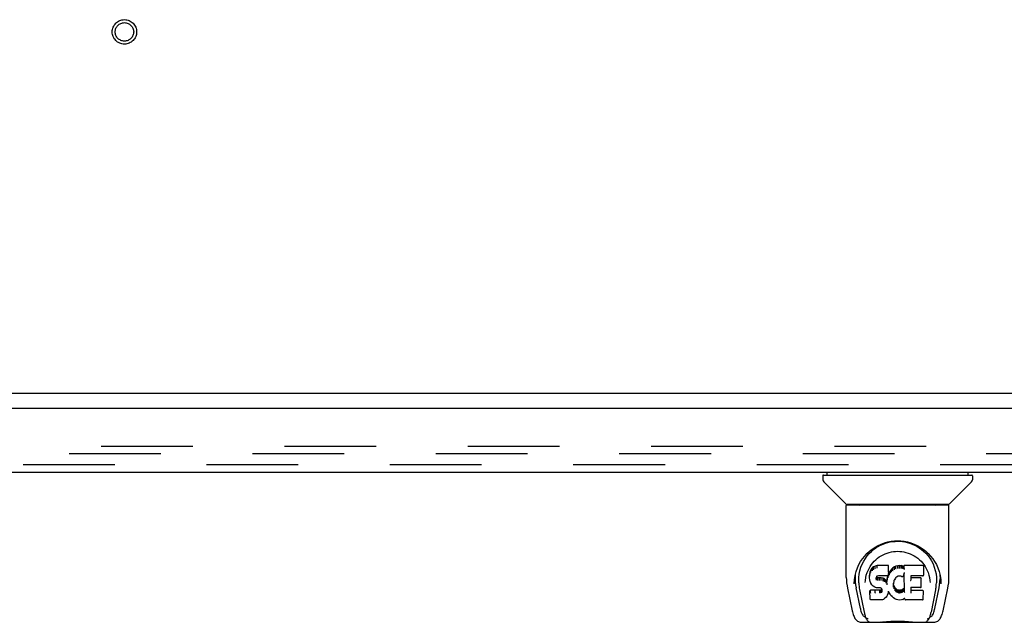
# Model space of a CAD drawing. Header units: inches. Extents: x 0 to 224, y 0 to 145.
# Tile 55 of 78: x 57.48 to 70.69, y 101.46 to 109.55. Entities that reach past the tile are written whole.
import ezdxf

# ---------------------------------------------------------------- set-up
doc = ezdxf.new("R2010")
doc.units = ezdxf.units.IN
doc.header["$LTSCALE"] = 12.302632
doc.header["$MEASUREMENT"] = 0
doc.linetypes.add('HIDDEN', pattern=[0.2, 0.1, -0.1])
doc.layers.get('0').update_dxf_attribs({"linetype": 'CONTINUOUS'})
doc.layers.add('DEFAULT_2', color=8, linetype='HIDDEN')
doc.layers.add('DOOR_3_ASSEMBLY', color=7, linetype='CONTINUOUS')

msp = doc.modelspace()

# ---------------------------------------------------------------- linework, layer by layer
at = {"color": 7, "linetype": 'Continuous'}
msp.add_line((152.205, 104.533), (34.809, 104.533), dxfattribs=at)
at = {"layer": 'DEFAULT_2', "color": 8, "linetype": 'HIDDEN'}
for p, q in [((36.424, 103.825), (71.656, 103.825)), ((71.674, 103.721), (36.424, 103.721))]:
    msp.add_line(p, q, dxfattribs=at)
for radius in [0.164, 0.124]:
    msp.add_circle((58.882, 109.387), radius, dxfattribs=at)
at = {"layer": 'DOOR_3_ASSEMBLY', "color": 3, "linetype": 'Continuous'}
for p, q in [((72.008, 104.329), (35.194, 104.329)), ((35.379, 103.475), (71.823, 103.475))]:
    msp.add_line(p, q, dxfattribs=at)
at = {"layer": 'DOOR_3_ASSEMBLY', "color": 8, "linetype": 'HIDDEN'}
msp.add_line((35.379, 103.579), (71.823, 103.579), dxfattribs=at)
at = {"layer": 'DOOR_3_ASSEMBLY', "color": 7, "linetype": 'Continuous'}
for p, q in [((68.312, 103.436), (68.312, 103.475)), ((70.202, 103.436), (70.202, 103.475)), ((68.253, 103.428), (68.253, 103.373)), ((68.261, 103.436), (70.253, 103.436)), ((68.56, 103.051), (68.265, 103.346)), ((69.955, 103.051), (70.25, 103.346)), ((70.261, 103.428), (70.261, 103.373)), ((68.568, 102.063), (68.568, 103.026)), ((69.938, 103.034), (68.576, 103.034)), ((69.934, 103.042), (68.58, 103.042)), ((68.642, 103.042), (68.64, 103.038)), ((68.64, 103.038), (68.64, 103.038)), ((69.874, 103.038), (69.872, 103.042)), ((69.874, 103.038), (69.874, 103.038)), ((69.946, 102.063), (69.946, 103.026)), ((68.825, 102.318), (68.85, 102.352)), ((68.887, 102.141), (68.882, 102.115)), ((68.896, 102.165), (68.887, 102.141)), ((68.887, 102.106), (68.887, 102.141)), ((68.911, 102.187), (68.896, 102.165)), ((68.897, 102.13), (68.896, 102.165)), ((68.921, 102.197), (68.911, 102.187)), ((68.912, 102.151), (68.911, 102.187)), ((68.932, 102.204), (68.921, 102.197)), ((68.922, 102.16), (68.921, 102.197)), ((68.955, 102.215), (68.932, 102.204)), ((68.933, 102.168), (68.932, 102.204)), ((68.981, 102.223), (68.955, 102.215)), ((68.956, 102.178), (68.955, 102.215)), ((68.981, 102.186), (68.981, 102.223)), ((69.134, 102.223), (68.981, 102.223)), ((69.133, 102.188), (69.134, 102.223)), ((69.135, 102.134), (69.133, 102.11)), ((69.135, 102.168), (69.134, 102.223)), ((69.135, 102.134), (69.135, 102.168)), ((69.147, 102.136), (69.136, 102.116)), ((69.161, 102.156), (69.147, 102.136)), ((69.148, 102.101), (69.147, 102.136)), ((69.176, 102.173), (69.161, 102.156)), ((69.161, 102.12), (69.161, 102.156)), ((69.193, 102.19), (69.176, 102.173)), ((69.176, 102.137), (69.176, 102.173)), ((69.213, 102.204), (69.193, 102.19)), ((69.193, 102.153), (69.193, 102.19)), ((69.235, 102.214), (69.213, 102.204)), ((69.213, 102.168), (69.213, 102.204)), ((69.259, 102.219), (69.235, 102.214)), ((69.235, 102.177), (69.235, 102.214)), ((69.282, 102.222), (69.259, 102.219)), ((69.259, 102.183), (69.259, 102.219)), ((69.282, 102.185), (69.282, 102.222)), ((69.282, 102.222), (69.306, 102.221)), ((69.282, 102.183), (69.282, 102.185)), ((69.306, 102.184), (69.306, 102.221)), ((69.319, 102.219), (69.306, 102.221)), ((69.306, 102.183), (69.306, 102.184)), ((69.319, 102.182), (69.319, 102.219)), ((69.332, 102.215), (69.319, 102.219)), ((69.332, 102.178), (69.332, 102.215)), ((69.344, 102.207), (69.332, 102.215)), ((69.345, 102.172), (69.344, 102.221)), ((69.593, 102.221), (69.344, 102.221)), ((69.607, 102.096), (69.609, 102.205)), ((69.608, 102.235), (69.625, 102.211)), ((69.814, 102.141), (69.827, 102.09)), ((68.675, 101.978), (68.679, 102.036)), ((68.679, 102.036), (68.688, 102.09)), ((68.689, 102.096), (68.689, 102.042)), ((68.882, 102.115), (68.88, 102.091)), ((68.881, 102.056), (68.88, 102.091)), ((68.882, 102.031), (68.881, 102.056)), ((68.881, 102.056), (68.881, 102.056)), ((68.882, 102.081), (68.882, 102.115)), ((68.887, 102.007), (68.882, 102.031)), ((68.882, 102.031), (68.882, 102.031)), ((68.896, 101.983), (68.887, 102.007)), ((68.887, 102.007), (68.887, 102.007)), ((68.971, 102.059), (68.97, 102.045)), ((68.97, 102.038), (68.971, 102.057)), ((68.973, 102.072), (68.971, 102.059)), ((68.972, 102.033), (68.972, 102.068)), ((68.975, 102.065), (68.972, 102.068)), ((68.975, 102.075), (68.973, 102.072)), ((68.977, 102.078), (68.974, 102.075)), ((68.975, 102.029), (68.975, 102.065)), ((68.979, 102.062), (68.975, 102.065)), ((68.989, 102.081), (68.977, 102.078)), ((68.978, 102.025), (68.979, 102.062)), ((68.99, 102.059), (68.979, 102.062)), ((69.002, 102.082), (68.989, 102.081)), ((68.99, 102.022), (68.99, 102.059)), ((69.013, 102.059), (68.99, 102.059)), ((68.99, 102.02), (68.99, 102.022)), ((69.002, 102.083), (69.002, 102.082)), ((69.115, 102.082), (69.002, 102.082)), ((69.013, 102.023), (69.013, 102.059)), ((69.038, 102.058), (69.013, 102.059)), ((69.013, 102.021), (69.013, 102.023)), ((69.038, 102.021), (69.038, 102.058)), ((69.063, 102.053), (69.038, 102.058)), ((69.038, 102.02), (69.038, 102.021)), ((69.063, 102.016), (69.063, 102.053)), ((69.076, 102.047), (69.063, 102.053)), ((69.076, 102.01), (69.076, 102.047)), ((69.087, 102.039), (69.076, 102.047)), ((69.086, 102.003), (69.087, 102.039)), ((69.105, 102.021), (69.087, 102.039)), ((69.105, 101.985), (69.105, 102.021)), ((69.114, 102.006), (69.105, 102.021)), ((69.118, 102.048), (69.114, 102.006)), ((69.115, 101.97), (69.114, 102.006)), ((69.115, 102.082), (69.115, 102.083)), ((69.127, 102.083), (69.115, 102.082)), ((69.122, 102.071), (69.118, 102.048)), ((69.118, 102.014), (69.118, 102.048)), ((69.125, 102.083), (69.122, 102.071)), ((69.122, 102.036), (69.122, 102.071)), ((69.132, 102.095), (69.127, 102.083)), ((69.128, 102.059), (69.128, 102.085)), ((69.133, 102.11), (69.132, 102.096)), ((69.132, 102.096), (69.132, 102.095)), ((69.136, 102.116), (69.133, 102.107)), ((69.133, 102.11), (69.133, 102.11)), ((69.137, 102.08), (69.136, 102.116)), ((69.204, 102.009), (69.2, 101.984)), ((69.207, 102.021), (69.204, 102.009)), ((69.213, 102.031), (69.207, 102.02)), ((69.227, 102.054), (69.213, 102.031)), ((69.234, 102.062), (69.227, 102.053)), ((69.243, 102.068), (69.234, 102.062)), ((69.266, 102.078), (69.243, 102.068)), ((69.277, 102.081), (69.266, 102.078)), ((69.288, 102.081), (69.277, 102.081)), ((69.3, 102.078), (69.288, 102.081)), ((69.311, 102.073), (69.3, 102.078)), ((69.346, 102.121), (69.33, 102.081)), ((69.347, 102.125), (69.346, 102.124)), ((69.346, 102.124), (69.346, 102.123)), ((69.346, 102.123), (69.346, 102.123)), ((69.346, 102.123), (69.346, 102.122)), ((69.346, 102.122), (69.346, 102.122)), ((69.346, 102.122), (69.346, 102.122)), ((69.346, 102.122), (69.346, 102.122)), ((69.35, 101.869), (69.346, 102.121)), ((69.347, 102.129), (69.347, 102.128)), ((69.347, 102.128), (69.347, 102.126)), ((69.347, 102.126), (69.347, 102.125)), ((69.435, 102.082), (69.434, 102.024)), ((69.593, 102.082), (69.435, 102.082)), ((69.562, 102.058), (69.435, 102.058)), ((69.573, 101.938), (69.575, 102.045)), ((69.691, 102.023), (69.693, 101.992)), ((69.825, 102.096), (69.826, 102.042)), ((68.583, 101.919), (68.648, 101.614)), ((68.675, 101.979), (68.675, 101.978)), ((68.757, 101.646), (68.7, 101.923)), ((68.736, 101.989), (68.738, 101.963)), ((68.747, 101.899), (68.809, 101.595)), ((68.822, 101.992), (68.822, 101.992)), ((68.894, 101.89), (68.886, 101.882)), ((68.888, 101.769), (68.886, 101.882)), ((68.956, 101.891), (68.894, 101.89)), ((68.895, 101.854), (68.894, 101.89)), ((68.91, 101.962), (68.896, 101.983)), ((68.896, 101.983), (68.896, 101.983)), ((68.928, 101.944), (68.91, 101.962)), ((68.91, 101.962), (68.91, 101.962)), ((68.928, 101.944), (68.928, 101.943)), ((68.949, 101.93), (68.928, 101.943)), ((68.961, 101.925), (68.949, 101.93)), ((68.949, 101.93), (68.949, 101.93)), ((68.956, 101.854), (68.956, 101.891)), ((69.017, 101.891), (68.956, 101.891)), ((68.974, 101.923), (68.961, 101.925)), ((69.022, 101.922), (68.974, 101.923)), ((69.03, 101.892), (69.017, 101.891)), ((69.017, 101.854), (69.017, 101.891)), ((69.022, 101.922), (69.022, 101.923)), ((69.028, 101.922), (69.022, 101.922)), ((69.034, 101.92), (69.028, 101.922)), ((69.035, 101.894), (69.03, 101.892)), ((69.031, 101.855), (69.03, 101.892)), ((69.038, 101.917), (69.034, 101.92)), ((69.039, 101.899), (69.035, 101.894)), ((69.035, 101.858), (69.035, 101.894)), ((69.042, 101.912), (69.038, 101.917)), ((69.045, 101.906), (69.039, 101.899)), ((69.04, 101.863), (69.039, 101.899)), ((69.048, 101.9), (69.042, 101.912)), ((69.048, 101.875), (69.048, 101.9)), ((69.051, 101.887), (69.048, 101.9)), ((69.05, 101.88), (69.05, 101.89)), ((69.116, 101.963), (69.116, 101.964)), ((69.134, 101.867), (69.127, 101.843)), ((69.133, 101.878), (69.133, 101.879)), ((69.134, 101.878), (69.133, 101.878)), ((69.134, 101.877), (69.134, 101.878)), ((69.134, 101.876), (69.134, 101.877)), ((69.134, 101.877), (69.134, 101.877)), ((69.155, 101.839), (69.134, 101.875)), ((69.135, 101.875), (69.134, 101.867)), ((69.134, 101.867), (69.134, 101.867)), ((69.2, 101.984), (69.199, 101.957)), ((69.2, 101.98), (69.2, 101.984)), ((69.2, 101.945), (69.2, 101.98)), ((69.203, 101.968), (69.2, 101.98)), ((69.202, 101.933), (69.203, 101.968)), ((69.212, 101.944), (69.203, 101.968)), ((69.212, 101.909), (69.212, 101.944)), ((69.225, 101.921), (69.212, 101.944)), ((69.224, 101.886), (69.225, 101.921)), ((69.233, 101.912), (69.225, 101.921)), ((69.232, 101.876), (69.233, 101.912)), ((69.242, 101.904), (69.233, 101.912)), ((69.242, 101.868), (69.242, 101.904)), ((69.252, 101.897), (69.242, 101.904)), ((69.252, 101.86), (69.252, 101.897)), ((69.263, 101.892), (69.252, 101.897)), ((69.263, 101.856), (69.263, 101.892)), ((69.276, 101.89), (69.263, 101.892)), ((69.276, 101.853), (69.276, 101.89)), ((69.276, 101.89), (69.288, 101.89)), ((69.3, 101.892), (69.288, 101.89)), ((69.288, 101.853), (69.288, 101.89)), ((69.312, 101.895), (69.3, 101.892)), ((69.3, 101.855), (69.3, 101.892)), ((69.323, 101.901), (69.312, 101.895)), ((69.312, 101.859), (69.312, 101.895)), ((69.334, 101.908), (69.323, 101.901)), ((69.324, 101.864), (69.323, 101.901)), ((69.334, 101.871), (69.334, 101.908)), ((69.434, 101.926), (69.433, 101.852)), ((69.562, 101.926), (69.433, 101.926)), ((69.593, 101.887), (69.433, 101.887)), ((69.602, 101.77), (69.604, 101.876)), ((69.693, 101.992), (69.693, 101.992)), ((69.767, 101.895), (69.705, 101.595)), ((69.758, 101.646), (69.814, 101.923)), ((69.839, 101.978), (69.839, 101.979)), ((69.866, 101.614), (69.931, 101.919)), ((68.896, 101.762), (68.889, 101.768)), ((68.896, 101.762), (68.896, 101.762)), ((69.042, 101.762), (68.896, 101.762)), ((68.956, 101.854), (68.956, 101.852)), ((69.017, 101.854), (69.017, 101.853)), ((69.054, 101.763), (69.042, 101.762)), ((69.066, 101.767), (69.054, 101.763)), ((69.087, 101.782), (69.066, 101.768)), ((69.066, 101.768), (69.066, 101.767)), ((69.105, 101.799), (69.087, 101.782)), ((69.087, 101.782), (69.087, 101.782)), ((69.112, 101.809), (69.105, 101.799)), ((69.105, 101.799), (69.105, 101.799)), ((69.118, 101.82), (69.112, 101.809)), ((69.112, 101.809), (69.112, 101.809)), ((69.127, 101.843), (69.118, 101.821)), ((69.118, 101.821), (69.118, 101.82)), ((69.127, 101.843), (69.127, 101.843)), ((69.168, 101.821), (69.155, 101.839)), ((69.155, 101.839), (69.155, 101.839)), ((69.183, 101.804), (69.168, 101.821)), ((69.168, 101.821), (69.168, 101.821)), ((69.2, 101.789), (69.183, 101.804)), ((69.183, 101.804), (69.183, 101.804)), ((69.218, 101.775), (69.2, 101.789)), ((69.2, 101.789), (69.2, 101.789)), ((69.229, 101.769), (69.218, 101.775)), ((69.218, 101.775), (69.218, 101.775)), ((69.229, 101.769), (69.229, 101.769)), ((69.24, 101.766), (69.229, 101.769)), ((69.262, 101.76), (69.24, 101.766)), ((69.285, 101.757), (69.262, 101.76)), ((69.275, 101.852), (69.276, 101.853)), ((69.308, 101.761), (69.285, 101.757)), ((69.285, 101.758), (69.285, 101.757)), ((69.288, 101.852), (69.288, 101.853)), ((69.33, 101.767), (69.308, 101.761)), ((69.348, 101.779), (69.33, 101.767)), ((69.33, 101.767), (69.33, 101.767)), ((69.354, 101.779), (69.348, 101.779)), ((69.352, 101.86), (69.352, 101.861)), ((69.354, 101.77), (69.353, 101.779)), ((69.593, 101.762), (69.362, 101.762)), ((68.816, 101.538), (68.823, 101.538)), ((68.823, 101.538), (68.825, 101.53)), ((68.826, 101.526), (68.825, 101.53)), ((69.688, 101.526), (69.689, 101.53)), ((69.689, 101.53), (69.692, 101.538)), ((69.692, 101.538), (69.699, 101.538)), ((68.772, 101.46), (69.742, 101.46)), ((68.987, 101.46), (69.01, 101.46)), ((69.035, 101.46), (69.033, 101.461)), ((69.48, 101.46), (69.482, 101.461))]:
    msp.add_line(p, q, dxfattribs=at)
for points in [[(68.639, 103.037), (68.639, 103.036), (68.638, 103.036), (68.638, 103.035), (68.638, 103.034), (68.638, 103.034)], [(68.64, 103.038), (68.64, 103.037), (68.639, 103.037)], [(69.875, 103.037), (69.875, 103.037), (69.874, 103.038)], [(69.876, 103.034), (69.877, 103.034), (69.876, 103.035), (69.876, 103.035), (69.876, 103.036), (69.875, 103.037)], [(68.688, 102.09), (68.701, 102.141), (68.718, 102.189), (68.738, 102.234), (68.761, 102.275), (68.786, 102.313), (68.815, 102.349), (68.845, 102.382), (68.879, 102.413), (68.915, 102.442), (68.954, 102.468), (68.994, 102.491), (69.037, 102.51), (69.081, 102.526), (69.125, 102.538), (69.169, 102.547), (69.213, 102.552), (69.257, 102.553), (69.302, 102.552), (69.346, 102.547), (69.39, 102.538), (69.434, 102.526), (69.478, 102.51), (69.52, 102.491), (69.561, 102.468), (69.6, 102.442), (69.636, 102.413), (69.669, 102.382), (69.7, 102.349), (69.728, 102.313), (69.754, 102.275), (69.777, 102.234), (69.797, 102.189), (69.814, 102.141)], [(69.093, 102.521), (69.126, 102.531), (69.158, 102.538), (69.191, 102.543), (69.223, 102.546), (69.256, 102.547), (69.289, 102.547), (69.321, 102.544), (69.354, 102.539), (69.386, 102.531)], [(69.386, 102.531), (69.418, 102.522), (69.451, 102.51), (69.483, 102.496)], [(68.85, 102.352), (68.877, 102.383), (68.905, 102.411)], [(68.889, 102.21), (68.906, 102.235), (68.924, 102.258), (68.944, 102.28), (68.965, 102.3), (68.987, 102.319), (69.011, 102.337), (69.036, 102.353), (69.062, 102.367), (69.089, 102.379), (69.117, 102.39), (69.145, 102.398), (69.173, 102.405), (69.201, 102.409), (69.229, 102.412), (69.257, 102.413), (69.285, 102.412), (69.312, 102.409), (69.341, 102.405), (69.369, 102.398), (69.397, 102.39), (69.425, 102.379), (69.452, 102.367), (69.478, 102.353), (69.503, 102.337), (69.527, 102.319), (69.549, 102.3), (69.571, 102.28), (69.59, 102.258), (69.608, 102.235)], [(68.905, 102.411), (68.935, 102.436), (68.965, 102.458), (68.997, 102.478)], [(68.997, 102.478), (69.029, 102.495), (69.061, 102.509), (69.093, 102.521)], [(69.483, 102.496), (69.514, 102.48), (69.546, 102.461), (69.576, 102.439), (69.606, 102.414), (69.635, 102.386), (69.662, 102.355), (69.687, 102.321), (69.711, 102.284), (69.732, 102.243), (69.749, 102.2), (69.763, 102.155), (69.773, 102.109), (69.778, 102.061)], [(68.736, 101.989), (68.735, 102.013), (68.736, 102.06), (68.741, 102.106), (68.751, 102.153), (68.764, 102.198), (68.781, 102.24), (68.802, 102.281), (68.825, 102.318)], [(68.829, 102.06), (68.837, 102.094), (68.848, 102.127), (68.86, 102.156)], [(68.86, 102.156), (68.874, 102.184), (68.889, 102.21)], [(68.897, 102.13), (68.897, 102.129), (68.897, 102.129), (68.898, 102.129), (68.898, 102.129), (68.898, 102.128), (68.899, 102.128)], [(68.912, 102.151), (68.912, 102.151), (68.912, 102.15), (68.912, 102.15), (68.913, 102.15), (68.913, 102.15), (68.913, 102.15)], [(68.922, 102.16), (68.922, 102.16), (68.922, 102.16), (68.922, 102.16), (68.922, 102.159), (68.922, 102.159), (68.923, 102.159)], [(68.933, 102.168), (68.933, 102.167), (68.933, 102.167), (68.933, 102.167), (68.933, 102.167), (68.933, 102.167), (68.934, 102.166)], [(68.956, 102.178), (68.956, 102.178), (68.956, 102.178), (68.956, 102.177), (68.956, 102.177), (68.956, 102.177), (68.956, 102.177)], [(68.981, 102.186), (68.981, 102.186), (68.981, 102.186), (68.981, 102.186), (68.981, 102.185), (68.981, 102.185), (68.982, 102.185)], [(69.133, 102.186), (69.133, 102.186), (69.132, 102.186), (69.132, 102.186), (69.132, 102.185), (69.132, 102.185), (69.132, 102.185)], [(69.135, 102.134), (69.135, 102.134), (69.134, 102.133), (69.134, 102.133), (69.134, 102.133), (69.133, 102.133), (69.133, 102.133)], [(69.178, 102.136), (69.177, 102.136), (69.177, 102.136), (69.177, 102.136), (69.177, 102.137), (69.177, 102.137), (69.176, 102.137)], [(69.195, 102.152), (69.194, 102.152), (69.194, 102.152), (69.194, 102.153), (69.194, 102.153), (69.194, 102.153), (69.193, 102.153)], [(69.214, 102.166), (69.214, 102.166), (69.214, 102.167), (69.213, 102.167), (69.213, 102.167), (69.213, 102.167), (69.213, 102.168)], [(69.236, 102.176), (69.236, 102.176), (69.236, 102.176), (69.236, 102.176), (69.235, 102.177), (69.235, 102.177), (69.235, 102.177)], [(69.259, 102.181), (69.259, 102.181), (69.259, 102.182), (69.259, 102.182), (69.259, 102.182), (69.259, 102.182), (69.259, 102.183)], [(69.319, 102.181), (69.319, 102.181), (69.319, 102.181), (69.319, 102.182), (69.319, 102.182), (69.319, 102.182), (69.319, 102.182)], [(69.331, 102.177), (69.331, 102.177), (69.331, 102.177), (69.331, 102.178), (69.331, 102.178), (69.332, 102.178), (69.332, 102.178)], [(69.346, 102.183), (69.346, 102.183), (69.346, 102.183), (69.346, 102.183), (69.345, 102.184), (69.345, 102.184), (69.345, 102.184)], [(69.347, 102.167), (69.346, 102.167), (69.346, 102.168), (69.346, 102.168), (69.346, 102.169), (69.345, 102.169), (69.345, 102.17)], [(69.625, 102.211), (69.641, 102.184), (69.654, 102.157)], [(69.654, 102.157), (69.667, 102.127), (69.677, 102.094), (69.685, 102.06), (69.691, 102.023)], [(68.568, 102.063), (68.569, 102.03), (68.572, 101.99), (68.578, 101.95), (68.583, 101.919)], [(68.689, 102.042), (68.689, 102.007), (68.693, 101.963), (68.7, 101.923)], [(68.822, 101.992), (68.824, 102.023), (68.829, 102.06)], [(68.881, 102.056), (68.881, 102.056), (68.881, 102.056), (68.882, 102.055), (68.882, 102.055), (68.882, 102.055), (68.883, 102.055)], [(68.882, 102.081), (68.882, 102.081), (68.883, 102.08), (68.883, 102.08), (68.883, 102.08), (68.884, 102.08), (68.884, 102.08)], [(68.882, 102.031), (68.882, 102.031), (68.882, 102.031), (68.883, 102.031), (68.883, 102.03), (68.884, 102.03), (68.884, 102.03)], [(68.887, 102.105), (68.888, 102.105), (68.888, 102.105), (68.888, 102.105), (68.888, 102.104), (68.889, 102.104), (68.889, 102.104)], [(68.887, 102.007), (68.887, 102.006), (68.887, 102.006), (68.888, 102.006), (68.888, 102.006), (68.889, 102.006)], [(68.968, 102.043), (68.968, 102.043), (68.969, 102.043), (68.969, 102.044), (68.97, 102.044), (68.97, 102.044), (68.97, 102.045)], [(68.968, 102.037), (68.969, 102.037), (68.969, 102.037), (68.97, 102.037), (68.97, 102.037), (68.97, 102.038), (68.97, 102.038)], [(68.969, 102.057), (68.969, 102.057), (68.97, 102.058), (68.97, 102.058), (68.97, 102.058), (68.971, 102.058), (68.971, 102.059)], [(68.97, 102.032), (68.97, 102.032), (68.971, 102.032), (68.971, 102.032), (68.971, 102.032), (68.971, 102.032), (68.972, 102.033)], [(68.971, 102.071), (68.971, 102.071), (68.972, 102.071), (68.972, 102.071), (68.973, 102.071), (68.973, 102.072)], [(68.973, 102.075), (68.973, 102.075), (68.974, 102.075), (68.974, 102.075), (68.974, 102.075)], [(68.973, 102.027), (68.973, 102.027), (68.974, 102.027), (68.974, 102.028), (68.974, 102.028), (68.974, 102.028), (68.974, 102.028)], [(68.976, 102.078), (68.977, 102.078), (68.977, 102.078), (68.977, 102.078), (68.977, 102.078)], [(68.978, 102.024), (68.978, 102.024), (68.978, 102.024), (68.978, 102.024), (68.978, 102.025), (68.978, 102.025), (68.978, 102.025)], [(68.988, 102.082), (68.988, 102.081), (68.989, 102.081), (68.989, 102.081)], [(69.062, 102.014), (69.063, 102.015), (69.063, 102.015), (69.063, 102.015), (69.063, 102.015), (69.063, 102.016), (69.063, 102.016)], [(69.075, 102.009), (69.075, 102.009), (69.075, 102.009), (69.075, 102.01), (69.075, 102.01), (69.075, 102.01), (69.075, 102.01)], [(69.085, 102.001), (69.085, 102.002), (69.086, 102.002), (69.086, 102.002), (69.086, 102.002), (69.086, 102.002), (69.086, 102.003)], [(69.12, 102.012), (69.12, 102.013), (69.12, 102.013), (69.119, 102.013), (69.119, 102.013), (69.119, 102.014), (69.118, 102.014)], [(69.124, 102.035), (69.124, 102.035), (69.123, 102.035), (69.123, 102.035), (69.123, 102.036), (69.122, 102.036), (69.122, 102.036)], [(69.127, 102.083), (69.127, 102.083), (69.127, 102.083), (69.126, 102.083), (69.126, 102.084)], [(69.127, 102.083), (69.127, 102.083), (69.127, 102.083), (69.127, 102.083)], [(69.13, 102.057), (69.13, 102.057), (69.129, 102.057), (69.129, 102.058), (69.129, 102.058), (69.128, 102.058), (69.128, 102.059)], [(69.132, 102.095), (69.131, 102.095), (69.131, 102.095), (69.131, 102.095), (69.13, 102.095), (69.13, 102.095)], [(69.133, 102.11), (69.133, 102.109), (69.133, 102.109), (69.133, 102.109), (69.132, 102.109), (69.132, 102.108), (69.131, 102.108)], [(69.139, 102.079), (69.138, 102.079), (69.138, 102.079), (69.138, 102.079), (69.137, 102.08), (69.137, 102.08), (69.137, 102.08)], [(69.15, 102.099), (69.149, 102.099), (69.149, 102.1), (69.149, 102.1), (69.148, 102.1), (69.148, 102.1), (69.148, 102.101)], [(69.163, 102.118), (69.162, 102.118), (69.162, 102.119), (69.162, 102.119), (69.162, 102.119), (69.161, 102.119), (69.161, 102.12)], [(69.203, 102.009), (69.203, 102.009), (69.203, 102.009), (69.203, 102.008), (69.202, 102.008), (69.202, 102.008)], [(69.207, 102.02), (69.207, 102.02), (69.207, 102.02), (69.206, 102.02), (69.206, 102.02), (69.205, 102.02)], [(69.213, 102.031), (69.212, 102.031), (69.212, 102.031), (69.211, 102.031), (69.211, 102.031)], [(69.227, 102.053), (69.226, 102.053), (69.226, 102.053), (69.226, 102.053), (69.225, 102.053), (69.225, 102.053)], [(69.234, 102.062), (69.234, 102.062), (69.233, 102.062), (69.233, 102.062), (69.232, 102.062)], [(69.243, 102.068), (69.242, 102.068), (69.242, 102.068), (69.242, 102.069)], [(69.266, 102.078), (69.266, 102.078), (69.266, 102.078), (69.266, 102.079)], [(69.277, 102.081), (69.277, 102.081), (69.277, 102.081), (69.277, 102.081)], [(69.288, 102.081), (69.288, 102.081), (69.288, 102.081), (69.288, 102.081)], [(69.3, 102.078), (69.3, 102.078), (69.3, 102.078), (69.3, 102.078)], [(69.311, 102.073), (69.312, 102.073), (69.314, 102.073), (69.316, 102.072), (69.318, 102.072), (69.32, 102.073), (69.322, 102.073), (69.324, 102.074), (69.326, 102.076), (69.327, 102.077), (69.328, 102.079), (69.329, 102.081), (69.33, 102.081)], [(69.312, 102.074), (69.312, 102.074), (69.311, 102.073), (69.311, 102.073)], [(69.346, 102.122), (69.346, 102.121), (69.346, 102.121)], [(69.346, 102.121), (69.346, 102.121), (69.346, 102.121), (69.346, 102.121)], [(69.432, 102.02), (69.433, 102.02), (69.433, 102.021), (69.433, 102.021), (69.433, 102.021), (69.434, 102.021), (69.434, 102.022)], [(69.433, 102.083), (69.434, 102.082), (69.434, 102.082), (69.434, 102.082), (69.434, 102.082), (69.435, 102.082), (69.435, 102.082)], [(69.593, 102.082), (69.594, 102.082), (69.596, 102.082), (69.598, 102.083), (69.6, 102.084), (69.602, 102.086), (69.604, 102.087), (69.605, 102.089), (69.606, 102.092), (69.607, 102.094), (69.607, 102.096)], [(69.778, 102.061), (69.779, 102.014), (69.778, 101.989)], [(69.814, 101.923), (69.821, 101.963), (69.825, 102.007), (69.826, 102.042)], [(69.827, 102.09), (69.835, 102.036), (69.839, 101.978)], [(69.931, 101.919), (69.937, 101.949), (69.942, 101.989), (69.945, 102.029), (69.946, 102.063)], [(68.738, 101.963), (68.74, 101.943), (68.743, 101.919), (68.747, 101.899)], [(68.896, 101.983), (68.896, 101.983), (68.897, 101.983), (68.897, 101.982), (68.898, 101.983)], [(68.91, 101.962), (68.91, 101.962), (68.91, 101.961), (68.911, 101.961), (68.911, 101.961), (68.911, 101.962)], [(68.928, 101.943), (68.928, 101.943), (68.928, 101.943), (68.928, 101.943), (68.929, 101.944)], [(68.949, 101.93), (68.949, 101.93), (68.949, 101.93), (68.95, 101.93)], [(68.961, 101.925), (68.961, 101.925), (68.962, 101.925), (68.962, 101.926)], [(68.974, 101.923), (68.974, 101.923), (68.974, 101.923), (68.974, 101.924)], [(69.028, 101.922), (69.029, 101.922), (69.029, 101.922), (69.029, 101.922)], [(69.034, 101.92), (69.034, 101.92), (69.034, 101.92), (69.035, 101.921)], [(69.038, 101.917), (69.039, 101.917), (69.039, 101.917), (69.039, 101.917), (69.04, 101.917)], [(69.042, 101.912), (69.042, 101.912), (69.043, 101.912), (69.043, 101.912), (69.044, 101.912)], [(69.048, 101.9), (69.048, 101.9), (69.049, 101.9), (69.049, 101.899), (69.05, 101.899), (69.05, 101.899)], [(69.048, 101.874), (69.049, 101.874), (69.049, 101.874), (69.049, 101.873), (69.049, 101.873), (69.05, 101.873), (69.05, 101.873)], [(69.05, 101.88), (69.05, 101.88), (69.051, 101.88), (69.051, 101.879), (69.051, 101.879), (69.052, 101.879), (69.052, 101.879)], [(69.051, 101.887), (69.051, 101.886), (69.051, 101.886), (69.051, 101.886), (69.052, 101.886), (69.052, 101.885), (69.053, 101.885)], [(69.103, 101.984), (69.103, 101.984), (69.104, 101.984), (69.104, 101.984), (69.104, 101.984), (69.104, 101.985), (69.105, 101.985)], [(69.116, 101.964), (69.115, 101.966), (69.115, 101.967), (69.115, 101.968), (69.115, 101.969)], [(69.134, 101.867), (69.134, 101.867), (69.134, 101.867), (69.133, 101.866), (69.133, 101.866), (69.132, 101.866), (69.132, 101.866)], [(69.133, 101.879), (69.133, 101.88), (69.133, 101.88)], [(69.134, 101.875), (69.134, 101.876), (69.134, 101.876), (69.134, 101.876), (69.134, 101.876), (69.134, 101.876), (69.134, 101.876), (69.134, 101.876)], [(69.134, 101.875), (69.134, 101.875), (69.134, 101.875), (69.134, 101.875), (69.134, 101.875)], [(69.199, 101.957), (69.199, 101.957), (69.198, 101.957), (69.198, 101.956), (69.198, 101.956), (69.197, 101.956), (69.197, 101.956)], [(69.2, 101.984), (69.2, 101.983), (69.2, 101.983), (69.199, 101.983), (69.199, 101.983), (69.199, 101.982), (69.198, 101.982)], [(69.2, 101.945), (69.2, 101.945), (69.199, 101.944), (69.199, 101.944), (69.199, 101.944), (69.198, 101.944), (69.198, 101.944)], [(69.202, 101.933), (69.202, 101.932), (69.202, 101.932), (69.202, 101.932), (69.201, 101.932), (69.201, 101.932), (69.201, 101.931)], [(69.212, 101.908), (69.212, 101.908), (69.211, 101.908), (69.211, 101.908), (69.211, 101.907), (69.211, 101.907), (69.21, 101.907)], [(69.223, 101.884), (69.223, 101.884), (69.223, 101.885), (69.224, 101.885), (69.224, 101.885), (69.224, 101.885), (69.224, 101.886)], [(69.231, 101.875), (69.231, 101.875), (69.231, 101.875), (69.232, 101.875), (69.232, 101.875), (69.232, 101.876), (69.232, 101.876)], [(69.241, 101.866), (69.241, 101.866), (69.241, 101.867), (69.241, 101.867), (69.241, 101.867), (69.242, 101.867), (69.242, 101.867)], [(69.349, 101.905), (69.349, 101.906), (69.348, 101.907), (69.347, 101.907), (69.347, 101.908), (69.346, 101.908), (69.345, 101.909), (69.344, 101.909), (69.343, 101.909), (69.343, 101.91), (69.342, 101.91), (69.341, 101.91), (69.34, 101.91)], [(69.352, 101.861), (69.351, 101.864), (69.351, 101.865), (69.35, 101.867)], [(69.432, 101.927), (69.432, 101.927), (69.433, 101.927), (69.433, 101.926), (69.433, 101.926), (69.433, 101.926), (69.433, 101.926)], [(69.562, 101.926), (69.563, 101.926), (69.565, 101.927), (69.567, 101.927), (69.568, 101.928), (69.569, 101.929), (69.571, 101.931), (69.572, 101.932), (69.572, 101.934), (69.573, 101.936), (69.573, 101.938)], [(69.767, 101.896), (69.768, 101.899), (69.768, 101.902), (69.769, 101.905), (69.769, 101.907), (69.77, 101.91), (69.77, 101.913), (69.771, 101.916), (69.771, 101.919), (69.772, 101.922), (69.772, 101.926), (69.773, 101.929), (69.773, 101.933), (69.774, 101.936), (69.774, 101.94), (69.774, 101.943), (69.775, 101.947), (69.775, 101.951), (69.775, 101.954), (69.776, 101.958), (69.776, 101.962), (69.778, 101.989)], [(68.887, 101.846), (68.888, 101.846), (68.888, 101.846), (68.888, 101.846), (68.888, 101.845), (68.889, 101.845), (68.889, 101.845)], [(68.888, 101.769), (68.888, 101.769), (68.889, 101.768)], [(68.889, 101.768), (68.889, 101.768), (68.889, 101.768), (68.89, 101.768), (68.89, 101.768)], [(68.895, 101.853), (68.895, 101.853), (68.895, 101.853), (68.895, 101.852), (68.895, 101.852), (68.895, 101.852), (68.895, 101.852)], [(68.896, 101.762), (68.896, 101.762), (68.896, 101.762), (68.896, 101.762), (68.896, 101.762), (68.896, 101.762), (68.896, 101.762)], [(69.031, 101.855), (69.031, 101.855), (69.031, 101.855), (69.031, 101.854), (69.031, 101.854), (69.031, 101.854), (69.031, 101.854)], [(69.035, 101.858), (69.036, 101.858), (69.036, 101.857), (69.036, 101.857), (69.036, 101.857), (69.036, 101.857), (69.036, 101.857)], [(69.04, 101.863), (69.04, 101.863), (69.04, 101.862), (69.041, 101.862), (69.041, 101.862), (69.041, 101.862), (69.041, 101.861)], [(69.042, 101.762), (69.042, 101.762), (69.041, 101.762), (69.041, 101.762), (69.041, 101.762), (69.041, 101.762), (69.041, 101.762)], [(69.054, 101.763), (69.054, 101.763), (69.054, 101.763), (69.054, 101.764)], [(69.066, 101.767), (69.066, 101.767), (69.066, 101.768), (69.065, 101.768)], [(69.087, 101.782), (69.087, 101.782), (69.086, 101.782), (69.086, 101.782), (69.086, 101.782)], [(69.105, 101.799), (69.105, 101.799), (69.104, 101.799), (69.104, 101.799), (69.104, 101.799), (69.103, 101.799)], [(69.112, 101.809), (69.112, 101.809), (69.111, 101.809), (69.111, 101.809), (69.11, 101.809)], [(69.118, 101.82), (69.117, 101.82), (69.117, 101.82), (69.117, 101.82), (69.116, 101.82)], [(69.127, 101.843), (69.127, 101.843), (69.127, 101.843), (69.126, 101.843), (69.126, 101.842), (69.125, 101.842)], [(69.155, 101.839), (69.155, 101.839), (69.155, 101.839), (69.156, 101.839), (69.156, 101.839)], [(69.168, 101.821), (69.168, 101.82), (69.168, 101.82), (69.168, 101.82), (69.169, 101.82), (69.169, 101.82)], [(69.183, 101.804), (69.183, 101.804), (69.184, 101.803), (69.184, 101.804), (69.184, 101.804)], [(69.2, 101.789), (69.2, 101.788), (69.201, 101.788), (69.201, 101.789), (69.201, 101.789)], [(69.218, 101.775), (69.218, 101.775), (69.219, 101.775), (69.219, 101.775), (69.219, 101.775)], [(69.229, 101.769), (69.229, 101.769), (69.229, 101.769), (69.229, 101.77)], [(69.24, 101.766), (69.24, 101.766), (69.24, 101.766), (69.24, 101.766)], [(69.251, 101.859), (69.251, 101.859), (69.252, 101.859), (69.252, 101.86), (69.252, 101.86), (69.252, 101.86), (69.252, 101.86)], [(69.262, 101.76), (69.262, 101.76), (69.262, 101.76), (69.262, 101.761)], [(69.263, 101.854), (69.263, 101.854), (69.263, 101.855), (69.263, 101.855), (69.263, 101.855), (69.263, 101.855), (69.263, 101.856)], [(69.301, 101.853), (69.301, 101.854), (69.301, 101.854), (69.3, 101.854), (69.3, 101.854), (69.3, 101.854), (69.3, 101.855)], [(69.307, 101.761), (69.307, 101.761), (69.307, 101.761), (69.308, 101.761)], [(69.313, 101.857), (69.313, 101.858), (69.313, 101.858), (69.313, 101.858), (69.313, 101.858), (69.312, 101.858), (69.312, 101.859)], [(69.325, 101.863), (69.324, 101.863), (69.324, 101.863), (69.324, 101.863), (69.324, 101.864), (69.324, 101.864), (69.324, 101.864)], [(69.329, 101.768), (69.329, 101.768), (69.329, 101.767), (69.33, 101.767)], [(69.348, 101.779), (69.348, 101.779), (69.348, 101.779), (69.348, 101.779), (69.348, 101.779), (69.348, 101.779), (69.348, 101.779)], [(69.355, 101.779), (69.355, 101.779), (69.355, 101.779), (69.355, 101.779), (69.354, 101.779), (69.354, 101.779), (69.354, 101.779)], [(69.354, 101.77), (69.354, 101.768), (69.355, 101.766), (69.356, 101.765), (69.357, 101.763), (69.358, 101.763), (69.36, 101.762), (69.361, 101.762), (69.362, 101.762)], [(69.431, 101.849), (69.431, 101.849), (69.431, 101.849), (69.431, 101.849), (69.432, 101.85), (69.432, 101.85), (69.432, 101.85)], [(69.593, 101.762), (69.594, 101.762), (69.596, 101.762), (69.597, 101.763), (69.599, 101.764), (69.6, 101.765), (69.601, 101.766), (69.602, 101.768), (69.602, 101.77)], [(68.648, 101.614), (68.651, 101.601), (68.656, 101.582), (68.661, 101.566), (68.666, 101.551), (68.672, 101.537), (68.678, 101.525), (68.684, 101.513), (68.692, 101.503), (68.7, 101.493), (68.709, 101.484), (68.719, 101.476), (68.73, 101.47), (68.743, 101.465), (68.756, 101.461)], [(68.757, 101.646), (68.76, 101.629), (68.765, 101.611), (68.77, 101.595), (68.776, 101.58), (68.782, 101.567), (68.788, 101.556), (68.795, 101.548), (68.802, 101.542), (68.81, 101.539), (68.816, 101.538)], [(69.699, 101.538), (69.705, 101.539), (69.712, 101.542), (69.719, 101.548), (69.726, 101.556), (69.733, 101.567), (69.739, 101.58), (69.744, 101.595), (69.749, 101.611), (69.754, 101.63), (69.758, 101.646)], [(69.758, 101.461), (69.771, 101.464), (69.783, 101.469), (69.795, 101.476), (69.805, 101.484), (69.814, 101.493), (69.822, 101.502), (69.83, 101.513), (69.836, 101.524), (69.842, 101.537), (69.848, 101.55), (69.853, 101.566), (69.858, 101.582), (69.863, 101.601), (69.866, 101.614)], [(68.809, 101.595), (68.811, 101.585), (68.814, 101.572), (68.817, 101.56), (68.82, 101.549), (68.823, 101.538)], [(68.826, 101.526), (68.832, 101.515), (68.839, 101.503), (68.845, 101.494), (68.852, 101.485), (68.859, 101.477), (68.867, 101.471), (68.876, 101.466), (68.885, 101.462), (68.895, 101.46), (68.902, 101.46)], [(68.863, 101.508), (68.858, 101.508), (68.853, 101.508), (68.848, 101.509), (68.843, 101.511), (68.839, 101.513), (68.835, 101.515), (68.832, 101.518), (68.829, 101.522), (68.827, 101.526), (68.826, 101.526)], [(69.01, 101.46), (69.039, 101.462), (69.069, 101.464), (69.099, 101.467), (69.13, 101.47), (69.161, 101.472), (69.193, 101.474), (69.225, 101.475), (69.257, 101.476), (69.289, 101.475), (69.321, 101.474), (69.353, 101.472), (69.384, 101.47), (69.415, 101.467), (69.445, 101.464), (69.475, 101.462)], [(69.031, 101.462), (69.056, 101.464), (69.082, 101.466), (69.109, 101.469), (69.137, 101.472), (69.166, 101.474), (69.196, 101.476), (69.226, 101.477), (69.257, 101.477), (69.287, 101.477), (69.318, 101.476), (69.348, 101.474), (69.377, 101.472), (69.405, 101.469), (69.432, 101.466), (69.458, 101.464)], [(69.613, 101.46), (69.62, 101.46), (69.63, 101.462), (69.639, 101.466), (69.648, 101.471), (69.655, 101.478), (69.663, 101.485), (69.669, 101.494), (69.676, 101.504), (69.682, 101.515), (69.688, 101.526)], [(69.652, 101.508), (69.657, 101.508), (69.662, 101.508), (69.667, 101.509), (69.671, 101.511), (69.675, 101.513), (69.679, 101.515), (69.683, 101.518), (69.685, 101.522), (69.688, 101.526), (69.688, 101.526)], [(69.692, 101.538), (69.695, 101.549), (69.698, 101.561), (69.701, 101.573), (69.703, 101.585), (69.705, 101.595)], [(68.756, 101.461), (68.769, 101.46), (68.772, 101.46)], [(68.987, 101.46), (69.008, 101.46), (69.031, 101.462)], [(69.458, 101.464), (69.483, 101.462), (69.506, 101.46), (69.528, 101.46)], [(69.475, 101.462), (69.504, 101.46), (69.528, 101.46)], [(69.742, 101.46), (69.744, 101.46), (69.758, 101.461)]]:
    msp.add_lwpolyline(points, dxfattribs=at)
for centre, radius, start, end in [((68.261, 103.428), 0.00787, 90, 180), ((68.293, 103.373), 0.0394, 180, 225), ((70.222, 103.373), 0.0394, 315, 360), ((70.253, 103.428), 0.00787, 0, 90), ((68.58, 103.072), 0.0295, 225, 270), ((68.576, 103.026), 0.00787, 90, 180), ((68.75, 103.054), 0.0197, 270, 323.006), ((69.764, 103.054), 0.0197, 216.994, 270), ((69.934, 103.072), 0.0295, 270, 315), ((69.938, 103.026), 0.00787, 0, 90)]:
    msp.add_arc(centre, radius, start, end, dxfattribs=at)
for centre, major_axis, ratio, start_param, end_param in [((68.902, 102.138), (0.00493, 0.00872), 0.139701, -3.375731, -3.231538), ((68.918, 102.159), (0.00667, 0.00805), 0.161626, -3.329134, -3.201937), ((69.131, 102.188), (-0.00006, 0.00283), 0.69468, -2.388692, -1.626091), ((69.346, 102.186), (-0.00005, 0.00283), 0.694711, -4.711973, -3.921462), ((69.347, 102.17), (-0.00119, 0.00309), 0.517372, 0.955426, 1.594301), ((69.593, 102.205), (0, 0.0161), 0.999848, -1.588252, 0), ((68.891, 102.117), (0.004, 0.0113), 0.082603, -3.358849, -3.237788), ((68.968, 102.047), (-0.00245, 0.00904), 0.086305, -3.009796, -2.851612), ((68.968, 102.039), (-0.00334, 0.00617), 0.202659, -3.013778, -2.795609), ((68.969, 102.034), (-0.0051, 0.00558), 0.236803, -3.069215, -2.893885), ((68.973, 102.029), (0.00537, -0.00361), 0.301523, 0.056707, 0.196496), ((69.432, 102.024), (0.00005, 0.00283), 0.694711, -2.361723, -1.571213), ((69.562, 102.045), (0, 0.0133), 0.999848, -1.588252, 0), ((69.052, 101.881), (0.00377, 0.00659), 0.191545, -3.454301, -3.256285), ((69.053, 101.888), (0.00243, 0.00802), 0.107328, -3.463611, -3.284363), ((69.098, 101.993), (-0.00628, 0.00793), 0.164287, -3.076154, -2.942496), ((69.116, 101.968), (-0.00129, 0.00383), 0.306196, 0.760017, 1.08509), ((69.218, 101.895), (-0.00646, 0.00915), 0.140046, -3.074302, -2.951316), ((69.34, 101.899), (0, 0.0108), 0.999848, 0, 0.641022), ((69.352, 101.865), (-0.00163, 0.00422), 0.284259, 0.65996, 1.068541), ((69.593, 101.876), (0, 0.0104), 0.999848, -1.588252, 0), ((68.889, 101.849), (0.00133, 0.0034), 0.413699, -3.931587, -3.404362), ((68.897, 101.855), (0.00243, 0.00249), 0.565489, -3.661377, -3.398136), ((69.042, 101.863), (0.00623, 0.00529), 0.230667, 2.952001, 3.091843), ((69.431, 101.852), (0.00005, 0.00283), 0.694711, -2.361723, -1.571213)]:
    msp.add_ellipse(centre, major_axis=major_axis, ratio=ratio, start_param=start_param, end_param=end_param, dxfattribs=at)

doc.saveas('drawing.dxf')
